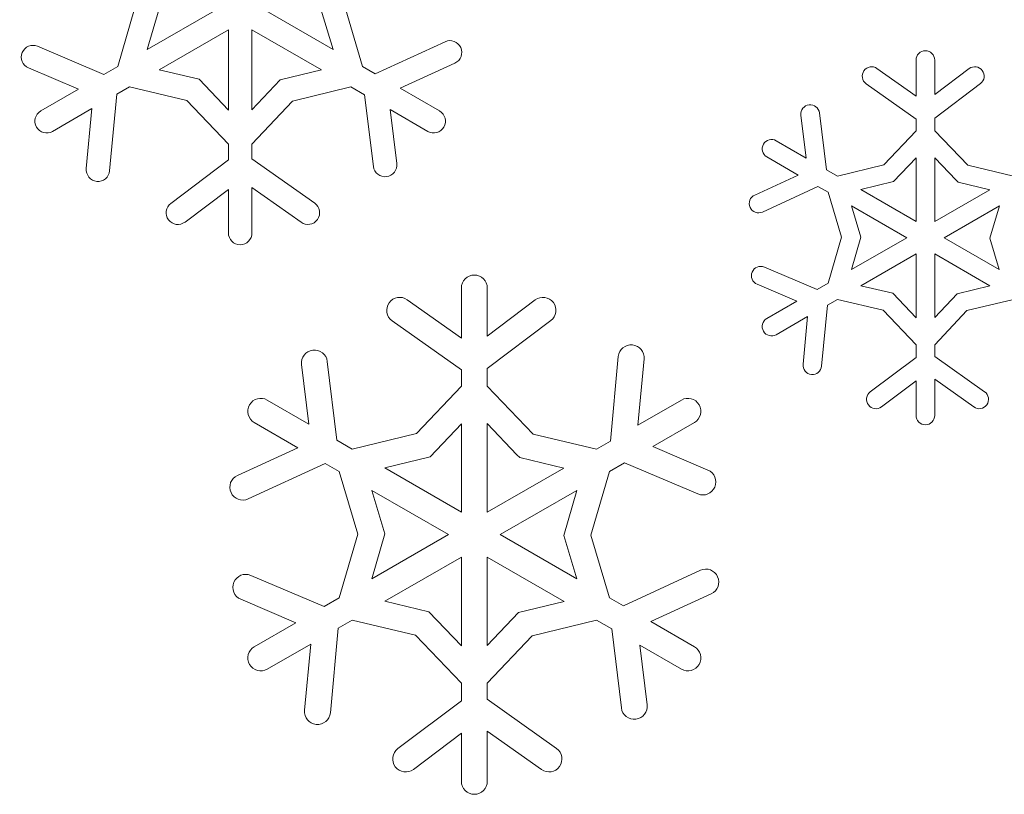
# Model space of a CAD drawing. Header units: centimetres. Extents: x -132 to 124, y -95 to 91.
# Tile 19 of 56: x -79.36 to -73.59, y 46.3 to 50.84. Entities that reach past the tile are written whole.
import ezdxf

# ---------------------------------------------------------------- set-up
doc = ezdxf.new("R2010")
doc.units = ezdxf.units.CM
doc.header["$MEASUREMENT"] = 0
doc.layers.add('Layer 1', color=7, linetype='Continuous')

msp = doc.modelspace()

# ---------------------------------------------------------------- linework, layer by layer
at = {"layer": 'Layer 1', "lineweight": 5}
for points, knots in [([(-79.25033, 50.68173), (-79.25033, 50.68173), (-78.86203, 50.517), (-78.86203, 50.517), (-78.86203, 50.517), (-78.86203, 50.517), (-78.78106, 50.56367), (-78.78106, 50.56367), (-78.78106, 50.56367), (-78.78106, 50.56367), (-78.68233, 50.90113), (-78.68233, 50.90113), (-78.68233, 50.90113), (-78.68233, 50.90113), (-78.78106, 51.23232), (-78.78106, 51.23232), (-78.78106, 51.23232), (-78.78106, 51.23232), (-78.85524, 51.27516), (-78.85524, 51.27516), (-78.85524, 51.27516), (-78.85524, 51.27516), (-79.26461, 51.08727), (-79.26461, 51.08727)], [0, 0, 0, 0, 0.1428571, 0.1428571, 0.1428571, 0.1428571, 0.2857143, 0.2857143, 0.2857143, 0.2857143, 0.4285714, 0.4285714, 0.4285714, 0.4285714, 0.5714286, 0.5714286, 0.5714286, 0.5714286, 0.7142857, 0.7142857, 0.7142857, 0.7142857, 1, 1, 1, 1]), ([(-76.87818, 51.11409), (-76.87818, 51.11409), (-77.26649, 51.27899), (-77.26649, 51.27899), (-77.26649, 51.27899), (-77.26649, 51.27899), (-77.34746, 51.23232), (-77.34746, 51.23232), (-77.34746, 51.23232), (-77.34746, 51.23232), (-77.44636, 50.89504), (-77.44636, 50.89504), (-77.44636, 50.89504), (-77.44636, 50.89504), (-77.34746, 50.56367), (-77.34746, 50.56367), (-77.34746, 50.56367), (-77.34746, 50.56367), (-77.27328, 50.52083), (-77.27328, 50.52083), (-77.27328, 50.52083), (-77.27328, 50.52083), (-76.86408, 50.70872), (-76.86408, 50.70872)], [0, 0, 0, 0, 0.1428571, 0.1428571, 0.1428571, 0.1428571, 0.2857143, 0.2857143, 0.2857143, 0.2857143, 0.4285714, 0.4285714, 0.4285714, 0.4285714, 0.5714286, 0.5714286, 0.5714286, 0.5714286, 0.7142857, 0.7142857, 0.7142857, 0.7142857, 1, 1, 1, 1]), ([(-77.5195, 51.1329), (-77.5195, 51.1329), (-77.92661, 50.898), (-77.92661, 50.898), (-77.92661, 50.898), (-77.92661, 50.898), (-77.52072, 50.66379), (-77.52072, 50.66379), (-77.52072, 50.66379), (-77.52072, 50.66379), (-77.5895, 50.89417), (-77.5895, 50.89417), (-77.5895, 50.89417), (-77.5895, 50.89417), (-77.5195, 51.1329), (-77.5195, 51.1329)], [0, 0, 0, 0, 0.2, 0.2, 0.2, 0.2, 0.4, 0.4, 0.4, 0.4, 0.6, 0.6, 0.6, 0.6, 1, 1, 1, 1]), ([(-78.60902, 50.6631), (-78.60902, 50.6631), (-78.20191, 50.898), (-78.20191, 50.898), (-78.20191, 50.898), (-78.20191, 50.898), (-78.6078, 51.1322), (-78.6078, 51.1322), (-78.6078, 51.1322), (-78.6078, 51.1322), (-78.53902, 50.90183), (-78.53902, 50.90183), (-78.53902, 50.90183), (-78.53902, 50.90183), (-78.60902, 50.6631), (-78.60902, 50.6631)], [0, 0, 0, 0, 0.2, 0.2, 0.2, 0.2, 0.4, 0.4, 0.4, 0.4, 0.6, 0.6, 0.6, 0.6, 1, 1, 1, 1]), ([(-78.13313, 50.30892), (-78.13313, 50.30892), (-78.13313, 50.77872), (-78.13313, 50.77872), (-78.13313, 50.77872), (-78.13313, 50.77872), (-78.53867, 50.54452), (-78.53867, 50.54452), (-78.53867, 50.54452), (-78.53867, 50.54452), (-78.30499, 50.48879), (-78.30499, 50.48879), (-78.30499, 50.48879), (-78.30499, 50.48879), (-78.13313, 50.30892), (-78.13313, 50.30892)], [0, 0, 0, 0, 0.2, 0.2, 0.2, 0.2, 0.4, 0.4, 0.4, 0.4, 0.6, 0.6, 0.6, 0.6, 1, 1, 1, 1]), ([(-77.58845, 50.54365), (-77.58845, 50.54365), (-77.99539, 50.77872), (-77.99539, 50.77872), (-77.99539, 50.77872), (-77.99539, 50.77872), (-77.99539, 50.31014), (-77.99539, 50.31014), (-77.99539, 50.31014), (-77.99539, 50.31014), (-77.83014, 50.48496), (-77.83014, 50.48496), (-77.83014, 50.48496), (-77.83014, 50.48496), (-77.58845, 50.54365), (-77.58845, 50.54365)], [0, 0, 0, 0, 0.2, 0.2, 0.2, 0.2, 0.4, 0.4, 0.4, 0.4, 0.6, 0.6, 0.6, 0.6, 1, 1, 1, 1]), ([(-79.30396, 50.55514), (-79.33896, 50.56994), (-79.35516, 50.61034), (-79.34053, 50.64534), (-79.34053, 50.64534), (-79.32556, 50.68034), (-79.28533, 50.6967), (-79.25033, 50.68173)], [0, 0, 0, 0, 0.3333333, 0.3333333, 0.3333333, 0.3333333, 1, 1, 1, 1]), ([(-76.86408, 50.70872), (-76.8296, 50.72439), (-76.78868, 50.70924), (-76.77301, 50.67476), (-76.77301, 50.67476), (-76.75716, 50.64029), (-76.77231, 50.59954), (-76.80696, 50.58369)], [0, 0, 0, 0, 0.3333333, 0.3333333, 0.3333333, 0.3333333, 1, 1, 1, 1]), ([(-76.80696, 50.58369), (-76.80696, 50.58369), (-77.12753, 50.43656), (-77.12753, 50.43656), (-77.12753, 50.43656), (-77.12753, 50.43656), (-76.89664, 50.30335), (-76.89664, 50.30335)], [0, 0, 0, 0, 0.3333333, 0.3333333, 0.3333333, 0.3333333, 1, 1, 1, 1]), ([(-74.39929, 50.46302), (-74.42384, 50.48044), (-74.42959, 50.51457), (-74.412, 50.53912), (-74.412, 50.53912), (-74.39459, 50.56367), (-74.36046, 50.56942), (-74.33591, 50.552)], [0, 0, 0, 0, 0.3333333, 0.3333333, 0.3333333, 0.3333333, 1, 1, 1, 1]), ([(-74.33591, 50.552), (-74.33591, 50.552), (-74.10728, 50.38989), (-74.10728, 50.38989), (-74.10728, 50.38989), (-74.10728, 50.38989), (-74.10728, 50.60163), (-74.10728, 50.60163)], [0, 0, 0, 0, 0.3333333, 0.3333333, 0.3333333, 0.3333333, 1, 1, 1, 1]), ([(-73.99793, 50.60163), (-73.99793, 50.60163), (-73.99793, 50.39894), (-73.99793, 50.39894), (-73.99793, 50.39894), (-73.99793, 50.39894), (-73.79576, 50.55113), (-73.79576, 50.55113)], [0, 0, 0, 0, 0.3333333, 0.3333333, 0.3333333, 0.3333333, 1, 1, 1, 1]), ([(-73.79576, 50.55113), (-73.77191, 50.56924), (-73.7376, 50.56454), (-73.71932, 50.54034), (-73.71932, 50.54034), (-73.70121, 50.51631), (-73.70591, 50.48218), (-73.72994, 50.46389)], [0, 0, 0, 0, 0.3333333, 0.3333333, 0.3333333, 0.3333333, 1, 1, 1, 1]), ([(-79.23187, 50.30335), (-79.23187, 50.30335), (-79.01108, 50.43081), (-79.01108, 50.43081), (-79.01108, 50.43081), (-79.01108, 50.43081), (-79.30396, 50.55514), (-79.30396, 50.55514)], [0, 0, 0, 0, 0.3333333, 0.3333333, 0.3333333, 0.3333333, 1, 1, 1, 1]), ([(-78.47006, 49.76268), (-78.47006, 49.76268), (-78.13313, 50.01656), (-78.13313, 50.01656), (-78.13313, 50.01656), (-78.13313, 50.01656), (-78.13313, 50.10989), (-78.13313, 50.10989), (-78.13313, 50.10989), (-78.13313, 50.10989), (-78.37603, 50.36429), (-78.37603, 50.36429), (-78.37603, 50.36429), (-78.37603, 50.36429), (-78.71245, 50.44439), (-78.71245, 50.44439), (-78.71245, 50.44439), (-78.71245, 50.44439), (-78.78645, 50.40156), (-78.78645, 50.40156), (-78.78645, 50.40156), (-78.78645, 50.40156), (-78.82842, 49.95318), (-78.82842, 49.95318)], [0, 0, 0, 0, 0.1428571, 0.1428571, 0.1428571, 0.1428571, 0.2857143, 0.2857143, 0.2857143, 0.2857143, 0.4285714, 0.4285714, 0.4285714, 0.4285714, 0.5714286, 0.5714286, 0.5714286, 0.5714286, 0.7142857, 0.7142857, 0.7142857, 0.7142857, 1, 1, 1, 1]), ([(-77.28408, 49.97895), (-77.28408, 49.97895), (-77.33544, 50.39773), (-77.33544, 50.39773), (-77.33544, 50.39773), (-77.33544, 50.39773), (-77.41641, 50.44439), (-77.41641, 50.44439), (-77.41641, 50.44439), (-77.41641, 50.44439), (-77.75805, 50.36133), (-77.75805, 50.36133), (-77.75805, 50.36133), (-77.75805, 50.36133), (-77.99539, 50.11007), (-77.99539, 50.11007), (-77.99539, 50.11007), (-77.99539, 50.11007), (-77.99539, 50.02422), (-77.99539, 50.02422), (-77.99539, 50.02422), (-77.99539, 50.02422), (-77.62815, 49.7639), (-77.62815, 49.7639)], [0, 0, 0, 0, 0.1428571, 0.1428571, 0.1428571, 0.1428571, 0.2857143, 0.2857143, 0.2857143, 0.2857143, 0.4285714, 0.4285714, 0.4285714, 0.4285714, 0.5714286, 0.5714286, 0.5714286, 0.5714286, 0.7142857, 0.7142857, 0.7142857, 0.7142857, 1, 1, 1, 1]), ([(-74.67267, 50.29203), (-74.67267, 50.29203), (-74.63193, 49.95927), (-74.63193, 49.95927), (-74.63193, 49.95927), (-74.63193, 49.95927), (-74.56767, 49.92218), (-74.56767, 49.92218), (-74.56767, 49.92218), (-74.56767, 49.92218), (-74.29603, 49.98818), (-74.29603, 49.98818), (-74.29603, 49.98818), (-74.29603, 49.98818), (-74.10728, 50.18773), (-74.10728, 50.18773), (-74.10728, 50.18773), (-74.10728, 50.18773), (-74.10728, 50.25599), (-74.10728, 50.25599), (-74.10728, 50.25599), (-74.10728, 50.25599), (-74.39929, 50.46302), (-74.39929, 50.46302)], [0, 0, 0, 0, 0.1428571, 0.1428571, 0.1428571, 0.1428571, 0.2857143, 0.2857143, 0.2857143, 0.2857143, 0.4285714, 0.4285714, 0.4285714, 0.4285714, 0.5714286, 0.5714286, 0.5714286, 0.5714286, 0.7142857, 0.7142857, 0.7142857, 0.7142857, 1, 1, 1, 1]), ([(-73.72994, 50.46389), (-73.72994, 50.46389), (-73.99793, 50.26208), (-73.99793, 50.26208), (-73.99793, 50.26208), (-73.99793, 50.26208), (-73.99793, 50.18808), (-73.99793, 50.18808), (-73.99793, 50.18808), (-73.99793, 50.18808), (-73.80482, 49.98591), (-73.80482, 49.98591), (-73.80482, 49.98591), (-73.80482, 49.98591), (-73.53736, 49.92218), (-73.53736, 49.92218), (-73.53736, 49.92218), (-73.53736, 49.92218), (-73.47868, 49.95631), (-73.47868, 49.95631), (-73.47868, 49.95631), (-73.47868, 49.95631), (-73.44524, 50.3124), (-73.44524, 50.3124)], [0, 0, 0, 0, 0.1428571, 0.1428571, 0.1428571, 0.1428571, 0.2857143, 0.2857143, 0.2857143, 0.2857143, 0.4285714, 0.4285714, 0.4285714, 0.4285714, 0.5714286, 0.5714286, 0.5714286, 0.5714286, 0.7142857, 0.7142857, 0.7142857, 0.7142857, 1, 1, 1, 1]), ([(-74.78116, 50.27862), (-74.78499, 50.30857), (-74.76357, 50.33591), (-74.73362, 50.33957), (-74.73362, 50.33957), (-74.70367, 50.3434), (-74.67633, 50.32198), (-74.67267, 50.29203)], [0, 0, 0, 0, 0.3333333, 0.3333333, 0.3333333, 0.3333333, 1, 1, 1, 1]), ([(-78.96511, 49.96624), (-78.96511, 49.96624), (-78.9322, 50.31728), (-78.9322, 50.31728), (-78.9322, 50.31728), (-78.9322, 50.31728), (-79.16292, 50.18407), (-79.16292, 50.18407)], [0, 0, 0, 0, 0.3333333, 0.3333333, 0.3333333, 0.3333333, 1, 1, 1, 1]), ([(-76.96559, 50.18407), (-76.96559, 50.18407), (-77.18639, 50.31153), (-77.18639, 50.31153), (-77.18639, 50.31153), (-77.18639, 50.31153), (-77.14756, 49.99584), (-77.14756, 49.99584)], [0, 0, 0, 0, 0.3333333, 0.3333333, 0.3333333, 0.3333333, 1, 1, 1, 1]), ([(-74.92586, 50.12905), (-74.92586, 50.12905), (-74.75051, 50.0277), (-74.75051, 50.0277), (-74.75051, 50.0277), (-74.75051, 50.0277), (-74.78116, 50.27862), (-74.78116, 50.27862)], [0, 0, 0, 0, 0.3333333, 0.3333333, 0.3333333, 0.3333333, 1, 1, 1, 1]), ([(-77.14756, 49.99584), (-77.14286, 49.95823), (-77.16967, 49.92375), (-77.20746, 49.91922), (-77.20746, 49.91922), (-77.24507, 49.91452), (-77.27955, 49.94116), (-77.28408, 49.97895)], [0, 0, 0, 0, 0.3333333, 0.3333333, 0.3333333, 0.3333333, 1, 1, 1, 1]), ([(-75.05192, 49.81144), (-75.05192, 49.81144), (-74.79718, 49.92828), (-74.79718, 49.92828), (-74.79718, 49.92828), (-74.79718, 49.92828), (-74.98071, 50.03415), (-74.98071, 50.03415)], [0, 0, 0, 0, 0.3333333, 0.3333333, 0.3333333, 0.3333333, 1, 1, 1, 1]), ([(-74.43081, 49.84313), (-74.43081, 49.84313), (-74.10728, 49.65646), (-74.10728, 49.65646), (-74.10728, 49.65646), (-74.10728, 49.65646), (-74.10728, 50.02892), (-74.10728, 50.02892), (-74.10728, 50.02892), (-74.10728, 50.02892), (-74.23875, 49.88979), (-74.23875, 49.88979), (-74.23875, 49.88979), (-74.23875, 49.88979), (-74.43081, 49.84313), (-74.43081, 49.84313)], [0, 0, 0, 0, 0.2, 0.2, 0.2, 0.2, 0.4, 0.4, 0.4, 0.4, 0.6, 0.6, 0.6, 0.6, 1, 1, 1, 1]), ([(-73.99793, 50.02979), (-73.99793, 50.02979), (-73.99793, 49.65646), (-73.99793, 49.65646), (-73.99793, 49.65646), (-73.99793, 49.65646), (-73.67544, 49.8426), (-73.67544, 49.8426), (-73.67544, 49.8426), (-73.67544, 49.8426), (-73.86124, 49.88683), (-73.86124, 49.88683), (-73.86124, 49.88683), (-73.86124, 49.88683), (-73.87255, 49.89867), (-73.87255, 49.89867), (-73.87255, 49.89867), (-73.87255, 49.89867), (-73.99793, 50.02979), (-73.99793, 50.02979)], [0, 0, 0, 0, 0.1666667, 0.1666667, 0.1666667, 0.1666667, 0.3333333, 0.3333333, 0.3333333, 0.3333333, 0.5, 0.5, 0.5, 0.5, 0.6666667, 0.6666667, 0.6666667, 0.6666667, 1, 1, 1, 1]), ([(-78.82842, 49.95318), (-78.8319, 49.91539), (-78.86533, 49.8877), (-78.90312, 49.89136), (-78.90312, 49.89136), (-78.94091, 49.89484), (-78.96859, 49.92845), (-78.96511, 49.96624)], [0, 0, 0, 0, 0.3333333, 0.3333333, 0.3333333, 0.3333333, 1, 1, 1, 1]), ([(-78.13313, 49.5896), (-78.13313, 49.5896), (-78.13313, 49.84435), (-78.13313, 49.84435), (-78.13313, 49.84435), (-78.13313, 49.84435), (-78.38718, 49.65315), (-78.38718, 49.65315)], [0, 0, 0, 0, 0.3333333, 0.3333333, 0.3333333, 0.3333333, 1, 1, 1, 1]), ([(-77.70773, 49.65193), (-77.70773, 49.65193), (-77.99539, 49.85601), (-77.99539, 49.85601), (-77.99539, 49.85601), (-77.99539, 49.85601), (-77.99539, 49.5896), (-77.99539, 49.5896)], [0, 0, 0, 0, 0.3333333, 0.3333333, 0.3333333, 0.3333333, 1, 1, 1, 1]), ([(-75.00648, 49.71201), (-75.03399, 49.69947), (-75.06638, 49.71166), (-75.07891, 49.73917), (-75.07891, 49.73917), (-75.09145, 49.76651), (-75.07944, 49.7989), (-75.05192, 49.81144)], [0, 0, 0, 0, 0.3333333, 0.3333333, 0.3333333, 0.3333333, 1, 1, 1, 1]), ([(-74.99516, 49.3897), (-74.99516, 49.3897), (-74.6866, 49.25875), (-74.6866, 49.25875), (-74.6866, 49.25875), (-74.6866, 49.25875), (-74.62235, 49.29584), (-74.62235, 49.29584), (-74.62235, 49.29584), (-74.62235, 49.29584), (-74.54382, 49.564), (-74.54382, 49.564), (-74.54382, 49.564), (-74.54382, 49.564), (-74.62235, 49.82746), (-74.62235, 49.82746), (-74.62235, 49.82746), (-74.62235, 49.82746), (-74.68138, 49.86141), (-74.68138, 49.86141), (-74.68138, 49.86141), (-74.68138, 49.86141), (-75.00648, 49.71201), (-75.00648, 49.71201)], [0, 0, 0, 0, 0.1428571, 0.1428571, 0.1428571, 0.1428571, 0.2857143, 0.2857143, 0.2857143, 0.2857143, 0.4285714, 0.4285714, 0.4285714, 0.4285714, 0.5714286, 0.5714286, 0.5714286, 0.5714286, 0.7142857, 0.7142857, 0.7142857, 0.7142857, 1, 1, 1, 1]), ([(-78.38718, 49.65315), (-78.41765, 49.63017), (-78.46066, 49.63609), (-78.48365, 49.66639), (-78.48365, 49.66639), (-78.50646, 49.69686), (-78.50036, 49.73987), (-78.47006, 49.76268)], [0, 0, 0, 0, 0.3333333, 0.3333333, 0.3333333, 0.3333333, 1, 1, 1, 1]), ([(-77.62815, 49.7639), (-77.59733, 49.74178), (-77.58984, 49.69895), (-77.61196, 49.66813), (-77.61196, 49.66813), (-77.6339, 49.63731), (-77.67691, 49.62999), (-77.70773, 49.65193)], [0, 0, 0, 0, 0.3333333, 0.3333333, 0.3333333, 0.3333333, 1, 1, 1, 1]), ([(-74.48549, 49.3749), (-74.48549, 49.3749), (-74.16213, 49.56156), (-74.16213, 49.56156), (-74.16213, 49.56156), (-74.16213, 49.56156), (-74.48444, 49.7477), (-74.48444, 49.7477), (-74.48444, 49.7477), (-74.48444, 49.7477), (-74.42976, 49.5647), (-74.42976, 49.5647), (-74.42976, 49.5647), (-74.42976, 49.5647), (-74.48549, 49.3749), (-74.48549, 49.3749)], [0, 0, 0, 0, 0.2, 0.2, 0.2, 0.2, 0.4, 0.4, 0.4, 0.4, 0.6, 0.6, 0.6, 0.6, 1, 1, 1, 1]), ([(-73.61955, 49.74823), (-73.61955, 49.74823), (-73.94308, 49.56156), (-73.94308, 49.56156), (-73.94308, 49.56156), (-73.94308, 49.56156), (-73.62059, 49.37542), (-73.62059, 49.37542), (-73.62059, 49.37542), (-73.62059, 49.37542), (-73.67527, 49.5586), (-73.67527, 49.5586), (-73.67527, 49.5586), (-73.67527, 49.5586), (-73.61955, 49.74823), (-73.61955, 49.74823)], [0, 0, 0, 0, 0.2, 0.2, 0.2, 0.2, 0.4, 0.4, 0.4, 0.4, 0.6, 0.6, 0.6, 0.6, 1, 1, 1, 1]), ([(-74.10728, 49.09333), (-74.10728, 49.09333), (-74.10728, 49.46666), (-74.10728, 49.46666), (-74.10728, 49.46666), (-74.10728, 49.46666), (-74.42976, 49.28052), (-74.42976, 49.28052), (-74.42976, 49.28052), (-74.42976, 49.28052), (-74.24397, 49.23629), (-74.24397, 49.23629), (-74.24397, 49.23629), (-74.24397, 49.23629), (-74.10728, 49.09333), (-74.10728, 49.09333)], [0, 0, 0, 0, 0.2, 0.2, 0.2, 0.2, 0.4, 0.4, 0.4, 0.4, 0.6, 0.6, 0.6, 0.6, 1, 1, 1, 1]), ([(-73.6744, 49.28017), (-73.6744, 49.28017), (-73.99793, 49.46666), (-73.99793, 49.46666), (-73.99793, 49.46666), (-73.99793, 49.46666), (-73.99793, 49.0942), (-73.99793, 49.0942), (-73.99793, 49.0942), (-73.99793, 49.0942), (-73.86646, 49.23333), (-73.86646, 49.23333), (-73.86646, 49.23333), (-73.86646, 49.23333), (-73.6744, 49.28017), (-73.6744, 49.28017)], [0, 0, 0, 0, 0.2, 0.2, 0.2, 0.2, 0.4, 0.4, 0.4, 0.4, 0.6, 0.6, 0.6, 0.6, 1, 1, 1, 1]), ([(-75.03782, 49.28923), (-75.06568, 49.30089), (-75.07874, 49.33293), (-75.0669, 49.36079), (-75.0669, 49.36079), (-75.05506, 49.38848), (-75.02302, 49.40154), (-74.99516, 49.3897)], [0, 0, 0, 0, 0.3333333, 0.3333333, 0.3333333, 0.3333333, 1, 1, 1, 1]), ([(-74.98071, 49.08898), (-74.98071, 49.08898), (-74.80519, 49.19032), (-74.80519, 49.19032), (-74.80519, 49.19032), (-74.80519, 49.19032), (-75.03782, 49.28923), (-75.03782, 49.28923)], [0, 0, 0, 0, 0.3333333, 0.3333333, 0.3333333, 0.3333333, 1, 1, 1, 1]), ([(-77.08661, 49.19868), (-77.08661, 49.19868), (-76.76935, 48.97336), (-76.76935, 48.97336), (-76.76935, 48.97336), (-76.76935, 48.97336), (-76.76935, 49.26746), (-76.76935, 49.26746)], [0, 0, 0, 0, 0.3333333, 0.3333333, 0.3333333, 0.3333333, 1, 1, 1, 1]), ([(-76.61734, 49.26746), (-76.61734, 49.26746), (-76.61734, 48.98624), (-76.61734, 48.98624), (-76.61734, 48.98624), (-76.61734, 48.98624), (-76.33699, 49.19746), (-76.33699, 49.19746)], [0, 0, 0, 0, 0.3333333, 0.3333333, 0.3333333, 0.3333333, 1, 1, 1, 1]), ([(-77.17455, 49.07522), (-77.20868, 49.09943), (-77.21669, 49.14661), (-77.19231, 49.18057), (-77.19231, 49.18057), (-77.16811, 49.21487), (-77.12074, 49.22288), (-77.08661, 49.19868)], [0, 0, 0, 0, 0.3333333, 0.3333333, 0.3333333, 0.3333333, 1, 1, 1, 1]), ([(-76.33699, 49.19746), (-76.30356, 49.22271), (-76.25602, 49.21592), (-76.23077, 49.18248), (-76.23077, 49.18248), (-76.20552, 49.14923), (-76.21214, 49.10151), (-76.24557, 49.07627)], [0, 0, 0, 0, 0.3333333, 0.3333333, 0.3333333, 0.3333333, 1, 1, 1, 1]), ([(-74.37509, 48.65923), (-74.37509, 48.65923), (-74.10728, 48.86104), (-74.10728, 48.86104), (-74.10728, 48.86104), (-74.10728, 48.86104), (-74.10728, 48.93522), (-74.10728, 48.93522), (-74.10728, 48.93522), (-74.10728, 48.93522), (-74.30039, 49.13739), (-74.30039, 49.13739), (-74.30039, 49.13739), (-74.30039, 49.13739), (-74.56767, 49.20094), (-74.56767, 49.20094), (-74.56767, 49.20094), (-74.56767, 49.20094), (-74.62653, 49.16699), (-74.62653, 49.16699), (-74.62653, 49.16699), (-74.62653, 49.16699), (-74.65996, 48.81072), (-74.65996, 48.81072)], [0, 0, 0, 0, 0.1428571, 0.1428571, 0.1428571, 0.1428571, 0.2857143, 0.2857143, 0.2857143, 0.2857143, 0.4285714, 0.4285714, 0.4285714, 0.4285714, 0.5714286, 0.5714286, 0.5714286, 0.5714286, 0.7142857, 0.7142857, 0.7142857, 0.7142857, 1, 1, 1, 1]), ([(-73.43236, 48.83109), (-73.43236, 48.83109), (-73.47328, 49.16385), (-73.47328, 49.16385), (-73.47328, 49.16385), (-73.47328, 49.16385), (-73.53753, 49.20094), (-73.53753, 49.20094), (-73.53753, 49.20094), (-73.53753, 49.20094), (-73.80917, 49.13495), (-73.80917, 49.13495), (-73.80917, 49.13495), (-73.80917, 49.13495), (-73.99793, 48.9354), (-73.99793, 48.9354), (-73.99793, 48.9354), (-73.99793, 48.9354), (-73.99793, 48.86714), (-73.99793, 48.86714), (-73.99793, 48.86714), (-73.99793, 48.86714), (-73.70591, 48.6601), (-73.70591, 48.6601)], [0, 0, 0, 0, 0.1428571, 0.1428571, 0.1428571, 0.1428571, 0.2857143, 0.2857143, 0.2857143, 0.2857143, 0.4285714, 0.4285714, 0.4285714, 0.4285714, 0.5714286, 0.5714286, 0.5714286, 0.5714286, 0.7142857, 0.7142857, 0.7142857, 0.7142857, 1, 1, 1, 1]), ([(-77.55415, 48.83788), (-77.55415, 48.83788), (-77.49756, 48.37592), (-77.49756, 48.37592), (-77.49756, 48.37592), (-77.49756, 48.37592), (-77.4084, 48.32421), (-77.4084, 48.32421), (-77.4084, 48.32421), (-77.4084, 48.32421), (-77.03107, 48.41597), (-77.03107, 48.41597), (-77.03107, 48.41597), (-77.03107, 48.41597), (-76.76935, 48.69318), (-76.76935, 48.69318), (-76.76935, 48.69318), (-76.76935, 48.69318), (-76.76935, 48.78756), (-76.76935, 48.78756), (-76.76935, 48.78756), (-76.76935, 48.78756), (-77.17455, 49.07522), (-77.17455, 49.07522)], [0, 0, 0, 0, 0.1428571, 0.1428571, 0.1428571, 0.1428571, 0.2857143, 0.2857143, 0.2857143, 0.2857143, 0.4285714, 0.4285714, 0.4285714, 0.4285714, 0.5714286, 0.5714286, 0.5714286, 0.5714286, 0.7142857, 0.7142857, 0.7142857, 0.7142857, 1, 1, 1, 1]), ([(-76.24557, 49.07627), (-76.24557, 49.07627), (-76.61734, 48.79627), (-76.61734, 48.79627), (-76.61734, 48.79627), (-76.61734, 48.79627), (-76.61734, 48.69336), (-76.61734, 48.69336), (-76.61734, 48.69336), (-76.61734, 48.69336), (-76.34953, 48.41266), (-76.34953, 48.41266), (-76.34953, 48.41266), (-76.34953, 48.41266), (-75.97829, 48.32438), (-75.97829, 48.32438), (-75.97829, 48.32438), (-75.97829, 48.32438), (-75.89662, 48.37157), (-75.89662, 48.37157), (-75.89662, 48.37157), (-75.89662, 48.37157), (-75.8503, 48.86627), (-75.8503, 48.86627)], [0, 0, 0, 0, 0.1428571, 0.1428571, 0.1428571, 0.1428571, 0.2857143, 0.2857143, 0.2857143, 0.2857143, 0.4285714, 0.4285714, 0.4285714, 0.4285714, 0.5714286, 0.5714286, 0.5714286, 0.5714286, 0.7142857, 0.7142857, 0.7142857, 0.7142857, 1, 1, 1, 1]), ([(-74.76844, 48.82099), (-74.76844, 48.82099), (-74.7425, 49.10012), (-74.7425, 49.10012), (-74.7425, 49.10012), (-74.7425, 49.10012), (-74.92586, 48.99408), (-74.92586, 48.99408)], [0, 0, 0, 0, 0.3333333, 0.3333333, 0.3333333, 0.3333333, 1, 1, 1, 1]), ([(-77.70477, 48.81925), (-77.70982, 48.8607), (-77.68039, 48.89866), (-77.63877, 48.90388), (-77.63877, 48.90388), (-77.59716, 48.90893), (-77.5592, 48.87933), (-77.55415, 48.83788)], [0, 0, 0, 0, 0.3333333, 0.3333333, 0.3333333, 0.3333333, 1, 1, 1, 1]), ([(-75.8503, 48.86627), (-75.8463, 48.90788), (-75.80938, 48.93836), (-75.76777, 48.93435), (-75.76777, 48.93435), (-75.72598, 48.93035), (-75.69568, 48.89343), (-75.69933, 48.85199)], [0, 0, 0, 0, 0.3333333, 0.3333333, 0.3333333, 0.3333333, 1, 1, 1, 1]), ([(-75.69933, 48.85199), (-75.69933, 48.85199), (-75.73573, 48.46438), (-75.73573, 48.46438), (-75.73573, 48.46438), (-75.73573, 48.46438), (-75.48115, 48.61134), (-75.48115, 48.61134)], [0, 0, 0, 0, 0.3333333, 0.3333333, 0.3333333, 0.3333333, 1, 1, 1, 1]), ([(-77.90554, 48.61134), (-77.90554, 48.61134), (-77.66211, 48.47082), (-77.66211, 48.47082), (-77.66211, 48.47082), (-77.66211, 48.47082), (-77.70477, 48.81925), (-77.70477, 48.81925)], [0, 0, 0, 0, 0.3333333, 0.3333333, 0.3333333, 0.3333333, 1, 1, 1, 1]), ([(-74.65996, 48.81072), (-74.66275, 48.7806), (-74.68939, 48.75866), (-74.71934, 48.76144), (-74.71934, 48.76144), (-74.74946, 48.76423), (-74.7714, 48.79104), (-74.76844, 48.82099)], [0, 0, 0, 0, 0.3333333, 0.3333333, 0.3333333, 0.3333333, 1, 1, 1, 1]), ([(-74.10728, 48.52167), (-74.10728, 48.52167), (-74.10728, 48.72418), (-74.10728, 48.72418), (-74.10728, 48.72418), (-74.10728, 48.72418), (-74.30927, 48.57199), (-74.30927, 48.57199)], [0, 0, 0, 0, 0.3333333, 0.3333333, 0.3333333, 0.3333333, 1, 1, 1, 1]), ([(-73.76912, 48.57112), (-73.76912, 48.57112), (-73.99793, 48.73341), (-73.99793, 48.73341), (-73.99793, 48.73341), (-73.99793, 48.73341), (-73.99793, 48.52167), (-73.99793, 48.52167)], [0, 0, 0, 0, 0.3333333, 0.3333333, 0.3333333, 0.3333333, 1, 1, 1, 1]), ([(-74.30927, 48.57199), (-74.3333, 48.55388), (-74.3676, 48.55858), (-74.38588, 48.58279), (-74.38588, 48.58279), (-74.40399, 48.60699), (-74.39929, 48.64112), (-74.37509, 48.65923)], [0, 0, 0, 0, 0.3333333, 0.3333333, 0.3333333, 0.3333333, 1, 1, 1, 1]), ([(-73.70591, 48.6601), (-73.68136, 48.64269), (-73.67561, 48.60856), (-73.6932, 48.58401), (-73.6932, 48.58401), (-73.71044, 48.55945), (-73.74474, 48.55371), (-73.76912, 48.57112)], [0, 0, 0, 0, 0.3333333, 0.3333333, 0.3333333, 0.3333333, 1, 1, 1, 1]), ([(-78.08054, 48.17062), (-78.08054, 48.17062), (-77.72688, 48.33274), (-77.72688, 48.33274), (-77.72688, 48.33274), (-77.72688, 48.33274), (-77.98163, 48.47988), (-77.98163, 48.47988)], [0, 0, 0, 0, 0.3333333, 0.3333333, 0.3333333, 0.3333333, 1, 1, 1, 1]), ([(-77.21826, 48.21468), (-77.21826, 48.21468), (-76.76935, 47.9554), (-76.76935, 47.9554), (-76.76935, 47.9554), (-76.76935, 47.9554), (-76.76935, 48.47239), (-76.76935, 48.47239), (-76.76935, 48.47239), (-76.76935, 48.47239), (-76.95166, 48.27946), (-76.95166, 48.27946), (-76.95166, 48.27946), (-76.95166, 48.27946), (-77.21826, 48.21468), (-77.21826, 48.21468)], [0, 0, 0, 0, 0.2, 0.2, 0.2, 0.2, 0.4, 0.4, 0.4, 0.4, 0.6, 0.6, 0.6, 0.6, 1, 1, 1, 1]), ([(-76.61734, 48.47378), (-76.61734, 48.47378), (-76.61734, 47.9554), (-76.61734, 47.9554), (-76.61734, 47.9554), (-76.61734, 47.9554), (-76.16983, 48.21381), (-76.16983, 48.21381), (-76.16983, 48.21381), (-76.16983, 48.21381), (-76.42789, 48.2751), (-76.42789, 48.2751), (-76.42789, 48.2751), (-76.42789, 48.2751), (-76.44356, 48.29164), (-76.44356, 48.29164), (-76.44356, 48.29164), (-76.44356, 48.29164), (-76.61734, 48.47378), (-76.61734, 48.47378)], [0, 0, 0, 0, 0.1666667, 0.1666667, 0.1666667, 0.1666667, 0.3333333, 0.3333333, 0.3333333, 0.3333333, 0.5, 0.5, 0.5, 0.5, 0.6666667, 0.6666667, 0.6666667, 0.6666667, 1, 1, 1, 1]), ([(-75.40523, 48.47988), (-75.40523, 48.47988), (-75.64866, 48.33918), (-75.64866, 48.33918), (-75.64866, 48.33918), (-75.64866, 48.33918), (-75.32565, 48.20197), (-75.32565, 48.20197)], [0, 0, 0, 0, 0.3333333, 0.3333333, 0.3333333, 0.3333333, 1, 1, 1, 1]), ([(-78.00183, 47.58538), (-78.00183, 47.58538), (-77.57348, 47.40324), (-77.57348, 47.40324), (-77.57348, 47.40324), (-77.57348, 47.40324), (-77.48415, 47.45496), (-77.48415, 47.45496), (-77.48415, 47.45496), (-77.48415, 47.45496), (-77.37514, 47.82724), (-77.37514, 47.82724), (-77.37514, 47.82724), (-77.37514, 47.82724), (-77.48415, 48.19257), (-77.48415, 48.19257), (-77.48415, 48.19257), (-77.48415, 48.19257), (-77.56616, 48.23993), (-77.56616, 48.23993), (-77.56616, 48.23993), (-77.56616, 48.23993), (-78.0175, 48.03272), (-78.0175, 48.03272)], [0, 0, 0, 0, 0.1428571, 0.1428571, 0.1428571, 0.1428571, 0.2857143, 0.2857143, 0.2857143, 0.2857143, 0.4285714, 0.4285714, 0.4285714, 0.4285714, 0.5714286, 0.5714286, 0.5714286, 0.5714286, 0.7142857, 0.7142857, 0.7142857, 0.7142857, 1, 1, 1, 1]), ([(-75.38486, 48.06232), (-75.38486, 48.06232), (-75.81321, 48.24428), (-75.81321, 48.24428), (-75.81321, 48.24428), (-75.81321, 48.24428), (-75.90254, 48.19257), (-75.90254, 48.19257), (-75.90254, 48.19257), (-75.90254, 48.19257), (-76.01155, 47.82063), (-76.01155, 47.82063), (-76.01155, 47.82063), (-76.01155, 47.82063), (-75.90237, 47.45496), (-75.90237, 47.45496), (-75.90237, 47.45496), (-75.90237, 47.45496), (-75.8207, 47.40759), (-75.8207, 47.40759), (-75.8207, 47.40759), (-75.8207, 47.40759), (-75.36919, 47.61498), (-75.36919, 47.61498)], [0, 0, 0, 0, 0.1428571, 0.1428571, 0.1428571, 0.1428571, 0.2857143, 0.2857143, 0.2857143, 0.2857143, 0.4285714, 0.4285714, 0.4285714, 0.4285714, 0.5714286, 0.5714286, 0.5714286, 0.5714286, 0.7142857, 0.7142857, 0.7142857, 0.7142857, 1, 1, 1, 1]), ([(-75.32565, 48.20197), (-75.28717, 48.1856), (-75.26906, 48.14102), (-75.28526, 48.10254), (-75.28526, 48.10254), (-75.30162, 48.06388), (-75.3462, 48.04595), (-75.38486, 48.06232)], [0, 0, 0, 0, 0.3333333, 0.3333333, 0.3333333, 0.3333333, 1, 1, 1, 1]), ([(-78.0175, 48.03272), (-78.05564, 48.0153), (-78.10056, 48.03202), (-78.11798, 48.07015), (-78.11798, 48.07015), (-78.13539, 48.10829), (-78.1185, 48.15304), (-78.08054, 48.17062)], [0, 0, 0, 0, 0.3333333, 0.3333333, 0.3333333, 0.3333333, 1, 1, 1, 1]), ([(-77.29435, 47.56448), (-77.29435, 47.56448), (-76.84527, 47.82394), (-76.84527, 47.82394), (-76.84527, 47.82394), (-76.84527, 47.82394), (-77.29296, 48.08217), (-77.29296, 48.08217), (-77.29296, 48.08217), (-77.29296, 48.08217), (-77.21704, 47.82811), (-77.21704, 47.82811), (-77.21704, 47.82811), (-77.21704, 47.82811), (-77.29435, 47.56448), (-77.29435, 47.56448)], [0, 0, 0, 0, 0.2, 0.2, 0.2, 0.2, 0.4, 0.4, 0.4, 0.4, 0.6, 0.6, 0.6, 0.6, 1, 1, 1, 1]), ([(-76.09234, 48.08304), (-76.09234, 48.08304), (-76.54142, 47.82394), (-76.54142, 47.82394), (-76.54142, 47.82394), (-76.54142, 47.82394), (-76.09373, 47.56536), (-76.09373, 47.56536), (-76.09373, 47.56536), (-76.09373, 47.56536), (-76.16965, 47.81941), (-76.16965, 47.81941), (-76.16965, 47.81941), (-76.16965, 47.81941), (-76.09234, 48.08304), (-76.09234, 48.08304)], [0, 0, 0, 0, 0.2, 0.2, 0.2, 0.2, 0.4, 0.4, 0.4, 0.4, 0.6, 0.6, 0.6, 0.6, 1, 1, 1, 1]), ([(-76.76935, 47.17374), (-76.76935, 47.17374), (-76.76935, 47.69229), (-76.76935, 47.69229), (-76.76935, 47.69229), (-76.76935, 47.69229), (-77.21686, 47.43389), (-77.21686, 47.43389), (-77.21686, 47.43389), (-77.21686, 47.43389), (-76.95898, 47.37242), (-76.95898, 47.37242), (-76.95898, 47.37242), (-76.95898, 47.37242), (-76.76935, 47.17374), (-76.76935, 47.17374)], [0, 0, 0, 0, 0.2, 0.2, 0.2, 0.2, 0.4, 0.4, 0.4, 0.4, 0.6, 0.6, 0.6, 0.6, 1, 1, 1, 1]), ([(-76.16826, 47.43284), (-76.16826, 47.43284), (-76.61734, 47.69229), (-76.61734, 47.69229), (-76.61734, 47.69229), (-76.61734, 47.69229), (-76.61734, 47.17513), (-76.61734, 47.17513), (-76.61734, 47.17513), (-76.61734, 47.17513), (-76.43503, 47.36824), (-76.43503, 47.36824), (-76.43503, 47.36824), (-76.43503, 47.36824), (-76.16826, 47.43284), (-76.16826, 47.43284)], [0, 0, 0, 0, 0.2, 0.2, 0.2, 0.2, 0.4, 0.4, 0.4, 0.4, 0.6, 0.6, 0.6, 0.6, 1, 1, 1, 1]), ([(-75.36919, 47.61498), (-75.33105, 47.63239), (-75.28613, 47.6155), (-75.26871, 47.57754), (-75.26871, 47.57754), (-75.2513, 47.53941), (-75.26802, 47.49448), (-75.30615, 47.47707)], [0, 0, 0, 0, 0.3333333, 0.3333333, 0.3333333, 0.3333333, 1, 1, 1, 1]), ([(-78.06104, 47.44555), (-78.09969, 47.4621), (-78.11763, 47.5065), (-78.10143, 47.54516), (-78.10143, 47.54516), (-78.08489, 47.58364), (-78.04049, 47.60175), (-78.00183, 47.58538)], [0, 0, 0, 0, 0.3333333, 0.3333333, 0.3333333, 0.3333333, 1, 1, 1, 1]), ([(-77.98163, 47.16782), (-77.98163, 47.16782), (-77.73803, 47.30834), (-77.73803, 47.30834), (-77.73803, 47.30834), (-77.73803, 47.30834), (-78.06104, 47.44555), (-78.06104, 47.44555)], [0, 0, 0, 0, 0.3333333, 0.3333333, 0.3333333, 0.3333333, 1, 1, 1, 1]), ([(-75.30615, 47.47707), (-75.30615, 47.47707), (-75.65981, 47.31478), (-75.65981, 47.31478), (-75.65981, 47.31478), (-75.65981, 47.31478), (-75.40523, 47.16782), (-75.40523, 47.16782)], [0, 0, 0, 0, 0.3333333, 0.3333333, 0.3333333, 0.3333333, 1, 1, 1, 1]), ([(-77.14112, 46.57143), (-77.14112, 46.57143), (-76.76935, 46.85143), (-76.76935, 46.85143), (-76.76935, 46.85143), (-76.76935, 46.85143), (-76.76935, 46.95434), (-76.76935, 46.95434), (-76.76935, 46.95434), (-76.76935, 46.95434), (-77.03716, 47.23486), (-77.03716, 47.23486), (-77.03716, 47.23486), (-77.03716, 47.23486), (-77.4084, 47.32332), (-77.4084, 47.32332), (-77.4084, 47.32332), (-77.4084, 47.32332), (-77.49007, 47.27613), (-77.49007, 47.27613), (-77.49007, 47.27613), (-77.49007, 47.27613), (-77.53639, 46.78143), (-77.53639, 46.78143)], [0, 0, 0, 0, 0.1428571, 0.1428571, 0.1428571, 0.1428571, 0.2857143, 0.2857143, 0.2857143, 0.2857143, 0.4285714, 0.4285714, 0.4285714, 0.4285714, 0.5714286, 0.5714286, 0.5714286, 0.5714286, 0.7142857, 0.7142857, 0.7142857, 0.7142857, 1, 1, 1, 1]), ([(-75.83254, 46.80981), (-75.83254, 46.80981), (-75.88913, 47.27177), (-75.88913, 47.27177), (-75.88913, 47.27177), (-75.88913, 47.27177), (-75.97846, 47.32332), (-75.97846, 47.32332), (-75.97846, 47.32332), (-75.97846, 47.32332), (-76.35545, 47.23155), (-76.35545, 47.23155), (-76.35545, 47.23155), (-76.35545, 47.23155), (-76.61734, 46.95469), (-76.61734, 46.95469), (-76.61734, 46.95469), (-76.61734, 46.95469), (-76.61734, 46.85996), (-76.61734, 46.85996), (-76.61734, 46.85996), (-76.61734, 46.85996), (-76.21214, 46.57248), (-76.21214, 46.57248)], [0, 0, 0, 0, 0.1428571, 0.1428571, 0.1428571, 0.1428571, 0.2857143, 0.2857143, 0.2857143, 0.2857143, 0.4285714, 0.4285714, 0.4285714, 0.4285714, 0.5714286, 0.5714286, 0.5714286, 0.5714286, 0.7142857, 0.7142857, 0.7142857, 0.7142857, 1, 1, 1, 1]), ([(-77.68718, 46.79588), (-77.68718, 46.79588), (-77.65096, 47.18314), (-77.65096, 47.18314), (-77.65096, 47.18314), (-77.65096, 47.18314), (-77.90554, 47.03618), (-77.90554, 47.03618)], [0, 0, 0, 0, 0.3333333, 0.3333333, 0.3333333, 0.3333333, 1, 1, 1, 1]), ([(-75.48115, 47.03618), (-75.48115, 47.03618), (-75.72458, 47.1767), (-75.72458, 47.1767), (-75.72458, 47.1767), (-75.72458, 47.1767), (-75.68192, 46.82844), (-75.68192, 46.82844)], [0, 0, 0, 0, 0.3333333, 0.3333333, 0.3333333, 0.3333333, 1, 1, 1, 1]), ([(-75.68192, 46.82844), (-75.67687, 46.787), (-75.7063, 46.74904), (-75.74792, 46.74382), (-75.74792, 46.74382), (-75.78953, 46.73859), (-75.82749, 46.76837), (-75.83254, 46.80981)], [0, 0, 0, 0, 0.3333333, 0.3333333, 0.3333333, 0.3333333, 1, 1, 1, 1]), ([(-77.53639, 46.78143), (-77.54039, 46.73981), (-77.57731, 46.70917), (-77.6191, 46.71317), (-77.6191, 46.71317), (-77.66072, 46.71718), (-77.69119, 46.75409), (-77.68718, 46.79588)], [0, 0, 0, 0, 0.3333333, 0.3333333, 0.3333333, 0.3333333, 1, 1, 1, 1]), ([(-76.76935, 46.38024), (-76.76935, 46.38024), (-76.76935, 46.66146), (-76.76935, 46.66146), (-76.76935, 46.66146), (-76.76935, 46.66146), (-77.04952, 46.45024), (-77.04952, 46.45024)], [0, 0, 0, 0, 0.3333333, 0.3333333, 0.3333333, 0.3333333, 1, 1, 1, 1]), ([(-76.2999, 46.44902), (-76.2999, 46.44902), (-76.61734, 46.67417), (-76.61734, 46.67417), (-76.61734, 46.67417), (-76.61734, 46.67417), (-76.61734, 46.38024), (-76.61734, 46.38024)], [0, 0, 0, 0, 0.3333333, 0.3333333, 0.3333333, 0.3333333, 1, 1, 1, 1]), ([(-77.04952, 46.45024), (-77.08313, 46.42499), (-77.13067, 46.43161), (-77.15592, 46.46521), (-77.15592, 46.46521), (-77.18117, 46.49847), (-77.17455, 46.54618), (-77.14112, 46.57143)], [0, 0, 0, 0, 0.3333333, 0.3333333, 0.3333333, 0.3333333, 1, 1, 1, 1]), ([(-76.21214, 46.57248), (-76.17801, 46.54827), (-76.17018, 46.50091), (-76.19438, 46.46695), (-76.19438, 46.46695), (-76.21858, 46.43282), (-76.26595, 46.42481), (-76.2999, 46.44902)], [0, 0, 0, 0, 0.3333333, 0.3333333, 0.3333333, 0.3333333, 1, 1, 1, 1])]:
    msp.add_open_spline(points, degree=3, knots=knots, dxfattribs=at)
for points in [[(-74.10728, 50.60163), (-74.10728, 50.63175), (-74.08273, 50.65631), (-74.0526, 50.65631)], [(-74.0526, 50.65631), (-74.02248, 50.65631), (-73.99793, 50.63175), (-73.99793, 50.60163)], [(-79.25712, 50.20932), (-79.27593, 50.24206), (-79.26461, 50.28454), (-79.23187, 50.30335)], [(-76.89664, 50.30335), (-76.8639, 50.28454), (-76.85259, 50.24206), (-76.87139, 50.20932)], [(-79.16292, 50.18407), (-79.19583, 50.16509), (-79.23814, 50.17641), (-79.25712, 50.20932)], [(-76.87139, 50.20932), (-76.89055, 50.17641), (-76.93268, 50.16509), (-76.96559, 50.18407)], [(-74.98071, 50.03415), (-75.00665, 50.0493), (-75.01571, 50.0829), (-75.00056, 50.10902)], [(-75.00056, 50.10902), (-74.98558, 50.13497), (-74.95198, 50.14402), (-74.92586, 50.12905)], [(-78.06417, 49.52064), (-78.10213, 49.52064), (-78.13313, 49.55164), (-78.13313, 49.5896)], [(-77.99539, 49.5896), (-77.99539, 49.55164), (-78.02638, 49.52064), (-78.06417, 49.52064)], [(-76.76935, 49.26746), (-76.76935, 49.30925), (-76.73505, 49.34338), (-76.69343, 49.34338)], [(-76.69343, 49.34338), (-76.65147, 49.34338), (-76.61734, 49.30925), (-76.61734, 49.26746)], [(-75.00056, 49.01428), (-75.01571, 49.04022), (-75.00665, 49.074), (-74.98071, 49.08898)], [(-74.92586, 48.99408), (-74.95198, 48.9791), (-74.98558, 48.98816), (-75.00056, 49.01428)], [(-78.00932, 48.58366), (-77.98842, 48.61988), (-77.94176, 48.63241), (-77.90554, 48.61134)], [(-75.48115, 48.61134), (-75.44493, 48.63241), (-75.39809, 48.61988), (-75.37737, 48.58366)], [(-77.98163, 48.47988), (-78.01768, 48.50077), (-78.03022, 48.54744), (-78.00932, 48.58366)], [(-75.37737, 48.58366), (-75.35648, 48.54744), (-75.36901, 48.50077), (-75.40523, 48.47988)], [(-74.0526, 48.46682), (-74.08273, 48.46682), (-74.10728, 48.49137), (-74.10728, 48.52167)], [(-73.99793, 48.52167), (-73.99793, 48.49137), (-74.02248, 48.46682), (-74.0526, 48.46682)], [(-78.00932, 47.06404), (-78.03022, 47.10026), (-78.01768, 47.14675), (-77.98163, 47.16782)], [(-75.40523, 47.16782), (-75.36901, 47.14675), (-75.35648, 47.10026), (-75.37737, 47.06404)], [(-77.90554, 47.03618), (-77.94176, 47.01528), (-77.98842, 47.02782), (-78.00932, 47.06404)], [(-75.37737, 47.06404), (-75.39809, 47.02782), (-75.44493, 47.01528), (-75.48115, 47.03618)], [(-76.69343, 46.30414), (-76.73505, 46.30414), (-76.76935, 46.33827), (-76.76935, 46.38024)], [(-76.61734, 46.38024), (-76.61734, 46.33827), (-76.65147, 46.30414), (-76.69343, 46.30414)]]:
    msp.add_open_spline(points, degree=3, dxfattribs=at)

doc.saveas('drawing.dxf')
